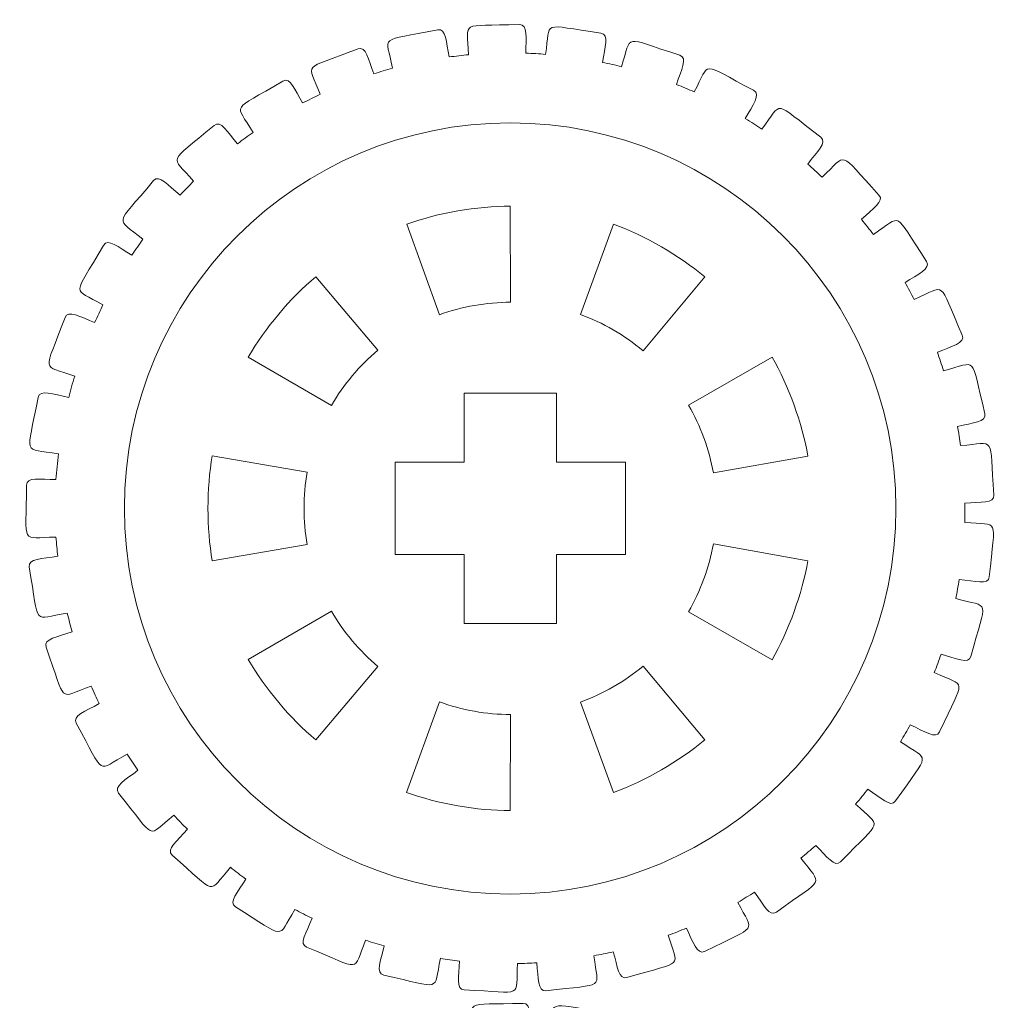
# Model space of a CAD drawing. Header units: millimetres. Extents: x -1094 to 1155, y -1556 to 1707.
# Tile 77 of 149: x -295 to -263, y 749 to 781. Entities that reach past the tile are written whole.
import ezdxf

# ---------------------------------------------------------------- set-up
doc = ezdxf.new("R2010")
doc.units = ezdxf.units.MM
doc.header["$MEASUREMENT"] = 0
doc.layers.add('Layer 1', color=7, linetype='Continuous')

msp = doc.modelspace()

# ---------------------------------------------------------------- linework, layer by layer
at = {"layer": 'Layer 1', "color": 250, "lineweight": 9}
for points, knots in [([(-294.6608, 765.8738), (-294.6608, 766.1538), (-294.2108, 766.0638), (-293.7008, 766.0638), (-293.7008, 766.0638), (-293.6808, 766.3438), (-293.6508, 766.6138), (-293.6208, 766.8938), (-293.6208, 766.8938), (-294.8108, 767.1138), (-294.6508, 766.7638), (-294.2808, 768.7338), (-294.2808, 768.7338), (-294.2308, 769.0138), (-293.7908, 768.8338), (-293.2808, 768.7338), (-293.2808, 768.7338), (-293.2308, 768.9638), (-293.1608, 769.1938), (-293.0908, 769.4238), (-293.0908, 769.4238), (-294.1908, 769.8338), (-294.1108, 769.4538), (-293.4008, 771.3338), (-293.4008, 771.3338), (-293.3108, 771.6038), (-292.9108, 771.3538), (-292.4408, 771.1738), (-292.4408, 771.1738), (-292.3508, 771.3638), (-292.2608, 771.5538), (-292.1708, 771.7438), (-292.1708, 771.7438), (-293.1808, 772.3338), (-293.1608, 771.9538), (-292.1508, 773.6838), (-292.1508, 773.6838), (-292.0108, 773.9338), (-291.6708, 773.6238), (-291.2308, 773.3638), (-291.2308, 773.3638), (-291.1108, 773.5438), (-290.9908, 773.7138), (-290.8708, 773.8838), (-290.8708, 773.8838), (-291.7608, 774.6338), (-291.8108, 774.2538), (-290.5208, 775.7938), (-290.5208, 775.7938), (-290.3408, 776.0038), (-290.0508, 775.6438), (-289.6608, 775.3238), (-289.6608, 775.3238), (-289.5208, 775.4738), (-289.3708, 775.6238), (-289.2208, 775.7738), (-289.2208, 775.7738), (-289.9808, 776.6638), (-290.0808, 776.2938), (-288.5508, 777.5938), (-288.5508, 777.5938), (-288.3408, 777.7738), (-288.1208, 777.3738), (-287.7908, 776.9938), (-287.7908, 776.9938), (-287.6308, 777.1138), (-287.4508, 777.2438), (-287.2808, 777.3638), (-287.2808, 777.3638), (-287.8708, 778.3538), (-288.0408, 778.0138), (-286.3108, 779.0338), (-286.3108, 779.0338), (-286.0708, 779.1738), (-285.9308, 778.7538), (-285.6708, 778.3238), (-285.6708, 778.3238), (-285.4808, 778.4138), (-285.2908, 778.5138), (-285.1008, 778.6038), (-285.1008, 778.6038), (-285.5108, 779.6738), (-285.7308, 779.3638), (-283.8608, 780.0838), (-283.8608, 780.0838), (-283.6008, 780.1838), (-283.5308, 779.7338), (-283.3508, 779.2738), (-283.3508, 779.2738), (-283.1508, 779.3338), (-282.9508, 779.3938), (-282.7408, 779.4538), (-282.7408, 779.4538), (-282.9708, 780.5738), (-283.2308, 780.3038), (-281.2708, 780.7038), (-281.2708, 780.7038), (-281.0008, 780.7538), (-281.0008, 780.3038), (-280.9008, 779.8238), (-280.9008, 779.8238), (-280.6908, 779.8438), (-280.4808, 779.8738), (-280.2708, 779.8938), (-280.2708, 779.8938), (-280.3008, 781.0338), (-280.6108, 780.8138), (-278.6108, 780.8738), (-278.6108, 780.8738), (-278.3308, 780.8838), (-278.4108, 780.4338), (-278.4008, 779.9438), (-278.4008, 779.9438), (-278.1808, 779.9338), (-277.9708, 779.9238), (-277.7608, 779.9038), (-277.7608, 779.9038), (-277.6008, 781.0338), (-277.9408, 780.8738), (-275.9608, 780.5938), (-275.9608, 780.5938), (-275.6808, 780.5538), (-275.8408, 780.1338), (-275.9108, 779.6438), (-275.9108, 779.6438), (-275.7008, 779.6038), (-275.4908, 779.5538), (-275.2908, 779.5038), (-275.2908, 779.5038), (-274.9408, 780.5938), (-275.3008, 780.4838), (-273.3908, 779.8738), (-273.3908, 779.8738), (-273.1308, 779.7938), (-273.3508, 779.3938), (-273.5008, 778.9238), (-273.5008, 778.9238), (-273.3008, 778.8438), (-273.1108, 778.7638), (-272.9208, 778.6838), (-272.9208, 778.6838), (-272.3908, 779.6938), (-272.7608, 779.6538), (-270.9908, 778.7338), (-270.9908, 778.7338), (-270.7408, 778.6038), (-271.0208, 778.2538), (-271.2608, 777.8138), (-271.2608, 777.8138), (-271.0708, 777.7038), (-270.9008, 777.5838), (-270.7208, 777.4738), (-270.7208, 777.4738), (-270.0208, 778.3938), (-270.4008, 778.4138), (-268.8008, 777.2038), (-268.8008, 777.2038), (-268.5808, 777.0338), (-268.9308, 776.7338), (-269.2308, 776.3338), (-269.2308, 776.3338), (-269.0708, 776.1938), (-268.9208, 776.0538), (-268.7608, 775.9038), (-268.7608, 775.9038), (-267.9108, 776.7038), (-268.2808, 776.7938), (-266.9108, 775.3238), (-266.9108, 775.3238), (-266.7208, 775.1238), (-267.1108, 774.8838), (-267.4808, 774.5338), (-267.4808, 774.5338), (-267.3508, 774.3738), (-267.2208, 774.2038), (-267.0908, 774.0438), (-267.0908, 774.0438), (-266.1208, 774.6838), (-266.4708, 774.8338), (-265.3608, 773.1638), (-265.3608, 773.1638), (-265.2108, 772.9238), (-265.6408, 772.7538), (-266.0608, 772.4738), (-266.0608, 772.4738), (-265.9608, 772.2938), (-265.8608, 772.1038), (-265.7608, 771.9238), (-265.7608, 771.9238), (-264.6908, 772.3938), (-265.0108, 772.5938), (-264.2008, 770.7638), (-264.2008, 770.7638), (-264.0908, 770.5038), (-264.5408, 770.4038), (-265.0108, 770.2038), (-265.0108, 770.2038), (-264.9408, 770.0038), (-264.8708, 769.8038), (-264.8108, 769.6038), (-264.8108, 769.6038), (-263.6608, 769.8938), (-263.9508, 770.1538), (-263.4608, 768.2038), (-263.4608, 768.2038), (-263.4008, 767.9338), (-263.8608, 767.9138), (-264.3508, 767.7838), (-264.3508, 767.7838), (-264.3208, 767.5838), (-264.2808, 767.3738), (-264.2608, 767.1638), (-264.2608, 767.1638), (-263.0808, 767.2538), (-263.3208, 767.5538), (-263.1708, 765.5538), (-263.1708, 765.5538), (-263.1408, 765.2738), (-263.6108, 765.3338), (-264.1208, 765.2938), (-264.1208, 765.2938), (-264.1208, 765.2938), (-264.1208, 764.6638), (-264.1208, 764.6638), (-264.1208, 764.6638), (-262.9508, 764.5538), (-263.1308, 764.8938), (-263.3208, 762.8938), (-263.3208, 762.8938), (-263.3408, 762.6138), (-263.7908, 762.7538), (-264.3008, 762.8038), (-264.3008, 762.8038), (-264.3308, 762.5938), (-264.3708, 762.3838), (-264.4108, 762.1838), (-264.4108, 762.1838), (-263.2708, 761.8738), (-263.3908, 762.2438), (-263.9208, 760.3038), (-263.9208, 760.3038), (-263.9908, 760.0338), (-264.4008, 760.2338), (-264.8908, 760.3738), (-264.8908, 760.3738), (-264.9608, 760.1738), (-265.0308, 759.9738), (-265.1108, 759.7738), (-265.1108, 759.7738), (-264.0408, 759.2838), (-264.1008, 759.6638), (-264.9408, 757.8438), (-264.9408, 757.8438), (-265.0608, 757.5938), (-265.4308, 757.8638), (-265.8908, 758.0738), (-265.8908, 758.0738), (-265.9908, 757.8938), (-266.1008, 757.7038), (-266.2108, 757.5238), (-266.2108, 757.5238), (-265.2408, 756.8638), (-265.2308, 757.2438), (-266.3708, 755.5938), (-266.3708, 755.5938), (-266.5308, 755.3638), (-266.8508, 755.6938), (-267.2708, 755.9838), (-267.2708, 755.9838), (-267.4008, 755.8138), (-267.5308, 755.6538), (-267.6708, 755.4938), (-267.6708, 755.4938), (-266.8308, 754.6838), (-266.7608, 755.0538), (-268.1608, 753.6138), (-268.1608, 753.6138), (-268.3508, 753.4138), (-268.6108, 753.7938), (-268.9708, 754.1438), (-268.9708, 754.1438), (-269.1308, 754.0038), (-269.2908, 753.8638), (-269.4508, 753.7338), (-269.4508, 753.7338), (-268.7608, 752.7938), (-268.6308, 753.1538), (-270.2508, 751.9738), (-270.2508, 751.9738), (-270.4808, 751.8038), (-270.6708, 752.2238), (-270.9608, 752.6238), (-270.9608, 752.6238), (-271.1408, 752.5138), (-271.3208, 752.4038), (-271.5008, 752.2938), (-271.5008, 752.2938), (-270.9908, 751.2638), (-270.8008, 751.5938), (-272.5908, 750.6938), (-272.5908, 750.6938), (-272.8408, 750.5738), (-272.9608, 751.0138), (-273.1808, 751.4538), (-273.1808, 751.4538), (-273.3708, 751.3738), (-273.5708, 751.2938), (-273.7708, 751.2238), (-273.7708, 751.2238), (-273.4408, 750.1238), (-273.2008, 750.4138), (-275.1208, 749.8438), (-275.1208, 749.8438), (-275.3808, 749.7638), (-275.4208, 750.2038), (-275.5608, 750.6838), (-275.5608, 750.6838), (-275.7708, 750.6338), (-275.9808, 750.5938), (-276.1908, 750.5538), (-276.1908, 750.5538), (-276.0508, 749.4138), (-275.7608, 749.6638), (-277.7508, 749.4138), (-277.7508, 749.4138), (-278.0208, 749.3838), (-277.9908, 749.8338), (-278.0508, 750.3238), (-278.0508, 750.3238), (-278.2608, 750.3138), (-278.4708, 750.3038), (-278.6808, 750.3038), (-278.6808, 750.3038), (-278.7408, 749.1538), (-278.4108, 749.3538), (-280.4108, 749.4438), (-280.4108, 749.4438), (-280.6908, 749.4538), (-280.5808, 749.8938), (-280.5608, 750.3838), (-280.5608, 750.3838), (-280.7708, 750.4138), (-280.9808, 750.4338), (-281.1808, 750.4738), (-281.1808, 750.4738), (-281.4308, 749.3538), (-281.0808, 749.4938), (-283.0308, 749.9238), (-283.0308, 749.9238), (-283.3108, 749.9838), (-283.1208, 750.3938), (-283.0208, 750.8738), (-283.0208, 750.8738), (-283.2208, 750.9338), (-283.4208, 750.9938), (-283.6208, 751.0638), (-283.6208, 751.0638), (-284.0508, 750.0038), (-283.6808, 750.0738), (-285.5408, 750.8338), (-285.5408, 750.8338), (-285.8008, 750.9338), (-285.5508, 751.3138), (-285.3608, 751.7738), (-285.3608, 751.7738), (-285.5508, 751.8638), (-285.7408, 751.9638), (-285.9208, 752.0638), (-285.9208, 752.0638), (-286.5308, 751.0838), (-286.1508, 751.0938), (-287.8608, 752.1438), (-287.8608, 752.1438), (-288.0908, 752.2938), (-287.7808, 752.6238), (-287.5208, 753.0538), (-287.5208, 753.0538), (-287.6908, 753.1738), (-287.8608, 753.3038), (-288.0208, 753.4338), (-288.0208, 753.4338), (-288.7908, 752.5638), (-288.4108, 752.5138), (-289.9208, 753.8338), (-289.9208, 753.8338), (-290.1208, 754.0238), (-289.7608, 754.2938), (-289.4208, 754.6738), (-289.4208, 754.6738), (-289.5708, 754.8238), (-289.7208, 754.9738), (-289.8608, 755.1338), (-289.8608, 755.1338), (-290.7708, 754.4038), (-290.4008, 754.2838), (-291.6608, 755.8538), (-291.6608, 755.8538), (-291.8408, 756.0638), (-291.4308, 756.2838), (-291.0308, 756.5938), (-291.0308, 756.5938), (-291.1508, 756.7638), (-291.2708, 756.9438), (-291.3808, 757.1238), (-291.3808, 757.1238), (-292.4108, 756.5538), (-292.0708, 756.3738), (-293.0408, 758.1238), (-293.0408, 758.1238), (-293.1808, 758.3738), (-292.7408, 758.5138), (-292.2908, 758.7638), (-292.2908, 758.7638), (-292.3808, 758.9438), (-292.4708, 759.1438), (-292.5508, 759.3338), (-292.5508, 759.3338), (-293.6608, 758.9438), (-293.3508, 758.7138), (-294.0208, 760.6038), (-294.0208, 760.6038), (-294.1108, 760.8738), (-293.6508, 760.9338), (-293.1708, 761.1038), (-293.1708, 761.1038), (-293.2308, 761.3038), (-293.2808, 761.5038), (-293.3308, 761.7138), (-293.3308, 761.7138), (-294.4908, 761.5138), (-294.2308, 761.2338), (-294.5708, 763.2138), (-294.5708, 763.2138), (-294.6108, 763.4938), (-294.1508, 763.4738), (-293.6408, 763.5638), (-293.6408, 763.5638), (-293.6608, 763.7638), (-293.6808, 763.9738), (-293.7008, 764.1838), (-293.7008, 764.1838), (-294.8808, 764.1838), (-294.6608, 763.8638), (-294.6608, 765.8738)], [0, 0, 0, 0, 0.0089286, 0.0089286, 0.0089286, 0.0089286, 0.0178571, 0.0178571, 0.0178571, 0.0178571, 0.0267857, 0.0267857, 0.0267857, 0.0267857, 0.0357143, 0.0357143, 0.0357143, 0.0357143, 0.0446429, 0.0446429, 0.0446429, 0.0446429, 0.0535714, 0.0535714, 0.0535714, 0.0535714, 0.0625, 0.0625, 0.0625, 0.0625, 0.0714286, 0.0714286, 0.0714286, 0.0714286, 0.0803571, 0.0803571, 0.0803571, 0.0803571, 0.0892857, 0.0892857, 0.0892857, 0.0892857, 0.0982143, 0.0982143, 0.0982143, 0.0982143, 0.1071429, 0.1071429, 0.1071429, 0.1071429, 0.1160714, 0.1160714, 0.1160714, 0.1160714, 0.125, 0.125, 0.125, 0.125, 0.1339286, 0.1339286, 0.1339286, 0.1339286, 0.1428571, 0.1428571, 0.1428571, 0.1428571, 0.1517857, 0.1517857, 0.1517857, 0.1517857, 0.1607143, 0.1607143, 0.1607143, 0.1607143, 0.1696429, 0.1696429, 0.1696429, 0.1696429, 0.1785714, 0.1785714, 0.1785714, 0.1785714, 0.1875, 0.1875, 0.1875, 0.1875, 0.1964286, 0.1964286, 0.1964286, 0.1964286, 0.2053571, 0.2053571, 0.2053571, 0.2053571, 0.2142857, 0.2142857, 0.2142857, 0.2142857, 0.2232143, 0.2232143, 0.2232143, 0.2232143, 0.2321429, 0.2321429, 0.2321429, 0.2321429, 0.2410714, 0.2410714, 0.2410714, 0.2410714, 0.25, 0.25, 0.25, 0.25, 0.2589286, 0.2589286, 0.2589286, 0.2589286, 0.2678571, 0.2678571, 0.2678571, 0.2678571, 0.2767857, 0.2767857, 0.2767857, 0.2767857, 0.2857143, 0.2857143, 0.2857143, 0.2857143, 0.2946429, 0.2946429, 0.2946429, 0.2946429, 0.3035714, 0.3035714, 0.3035714, 0.3035714, 0.3125, 0.3125, 0.3125, 0.3125, 0.3214286, 0.3214286, 0.3214286, 0.3214286, 0.3303571, 0.3303571, 0.3303571, 0.3303571, 0.3392857, 0.3392857, 0.3392857, 0.3392857, 0.3482143, 0.3482143, 0.3482143, 0.3482143, 0.3571429, 0.3571429, 0.3571429, 0.3571429, 0.3660714, 0.3660714, 0.3660714, 0.3660714, 0.375, 0.375, 0.375, 0.375, 0.3839286, 0.3839286, 0.3839286, 0.3839286, 0.3928571, 0.3928571, 0.3928571, 0.3928571, 0.4017857, 0.4017857, 0.4017857, 0.4017857, 0.4107143, 0.4107143, 0.4107143, 0.4107143, 0.4196429, 0.4196429, 0.4196429, 0.4196429, 0.4285714, 0.4285714, 0.4285714, 0.4285714, 0.4375, 0.4375, 0.4375, 0.4375, 0.4464286, 0.4464286, 0.4464286, 0.4464286, 0.4553571, 0.4553571, 0.4553571, 0.4553571, 0.4642857, 0.4642857, 0.4642857, 0.4642857, 0.4732143, 0.4732143, 0.4732143, 0.4732143, 0.4821429, 0.4821429, 0.4821429, 0.4821429, 0.4910714, 0.4910714, 0.4910714, 0.4910714, 0.5, 0.5, 0.5, 0.5, 0.5089286, 0.5089286, 0.5089286, 0.5089286, 0.5178571, 0.5178571, 0.5178571, 0.5178571, 0.5267857, 0.5267857, 0.5267857, 0.5267857, 0.5357143, 0.5357143, 0.5357143, 0.5357143, 0.5446429, 0.5446429, 0.5446429, 0.5446429, 0.5535714, 0.5535714, 0.5535714, 0.5535714, 0.5625, 0.5625, 0.5625, 0.5625, 0.5714286, 0.5714286, 0.5714286, 0.5714286, 0.5803571, 0.5803571, 0.5803571, 0.5803571, 0.5892857, 0.5892857, 0.5892857, 0.5892857, 0.5982143, 0.5982143, 0.5982143, 0.5982143, 0.6071429, 0.6071429, 0.6071429, 0.6071429, 0.6160714, 0.6160714, 0.6160714, 0.6160714, 0.625, 0.625, 0.625, 0.625, 0.6339286, 0.6339286, 0.6339286, 0.6339286, 0.6428571, 0.6428571, 0.6428571, 0.6428571, 0.6517857, 0.6517857, 0.6517857, 0.6517857, 0.6607143, 0.6607143, 0.6607143, 0.6607143, 0.6696429, 0.6696429, 0.6696429, 0.6696429, 0.6785714, 0.6785714, 0.6785714, 0.6785714, 0.6875, 0.6875, 0.6875, 0.6875, 0.6964286, 0.6964286, 0.6964286, 0.6964286, 0.7053571, 0.7053571, 0.7053571, 0.7053571, 0.7142857, 0.7142857, 0.7142857, 0.7142857, 0.7232143, 0.7232143, 0.7232143, 0.7232143, 0.7321429, 0.7321429, 0.7321429, 0.7321429, 0.7410714, 0.7410714, 0.7410714, 0.7410714, 0.75, 0.75, 0.75, 0.75, 0.7589286, 0.7589286, 0.7589286, 0.7589286, 0.7678571, 0.7678571, 0.7678571, 0.7678571, 0.7767857, 0.7767857, 0.7767857, 0.7767857, 0.7857143, 0.7857143, 0.7857143, 0.7857143, 0.7946429, 0.7946429, 0.7946429, 0.7946429, 0.8035714, 0.8035714, 0.8035714, 0.8035714, 0.8125, 0.8125, 0.8125, 0.8125, 0.8214286, 0.8214286, 0.8214286, 0.8214286, 0.8303571, 0.8303571, 0.8303571, 0.8303571, 0.8392857, 0.8392857, 0.8392857, 0.8392857, 0.8482143, 0.8482143, 0.8482143, 0.8482143, 0.8571429, 0.8571429, 0.8571429, 0.8571429, 0.8660714, 0.8660714, 0.8660714, 0.8660714, 0.875, 0.875, 0.875, 0.875, 0.8839286, 0.8839286, 0.8839286, 0.8839286, 0.8928571, 0.8928571, 0.8928571, 0.8928571, 0.9017857, 0.9017857, 0.9017857, 0.9017857, 0.9107143, 0.9107143, 0.9107143, 0.9107143, 0.9196429, 0.9196429, 0.9196429, 0.9196429, 0.9285714, 0.9285714, 0.9285714, 0.9285714, 0.9375, 0.9375, 0.9375, 0.9375, 0.9464286, 0.9464286, 0.9464286, 0.9464286, 0.9553571, 0.9553571, 0.9553571, 0.9553571, 0.9642857, 0.9642857, 0.9642857, 0.9642857, 0.9732143, 0.9732143, 0.9732143, 0.9732143, 0.9821429, 0.9821429, 0.9821429, 0.9821429, 1, 1, 1, 1]), ([(-278.9008, 771.8338), (-279.6808, 771.8338), (-280.4908, 771.6938), (-281.2208, 771.4238), (-281.2208, 771.4238), (-281.2208, 771.4238), (-282.2808, 774.3738), (-282.2808, 774.3738), (-282.2808, 774.3738), (-281.2708, 774.7438), (-279.9908, 774.9638), (-278.9108, 774.9638), (-278.9108, 774.9638), (-278.9108, 774.9638), (-278.9008, 771.8338), (-278.9008, 771.8338)], [0, 0, 0, 0, 0.2, 0.2, 0.2, 0.2, 0.4, 0.4, 0.4, 0.4, 0.6, 0.6, 0.6, 0.6, 1, 1, 1, 1]), ([(-274.5908, 770.2538), (-275.1908, 770.7638), (-275.9008, 771.1738), (-276.6308, 771.4338), (-276.6308, 771.4338), (-276.6308, 771.4338), (-275.5508, 774.3738), (-275.5508, 774.3738), (-275.5508, 774.3738), (-274.5308, 774.0038), (-273.4108, 773.3538), (-272.5808, 772.6638), (-272.5808, 772.6638), (-272.5808, 772.6638), (-274.5908, 770.2538), (-274.5908, 770.2538)], [0, 0, 0, 0, 0.2, 0.2, 0.2, 0.2, 0.4, 0.4, 0.4, 0.4, 0.6, 0.6, 0.6, 0.6, 1, 1, 1, 1]), ([(-284.7308, 768.4738), (-284.7308, 768.4738), (-287.4408, 770.0438), (-287.4408, 770.0438), (-287.4408, 770.0438), (-286.9008, 770.9838), (-286.0708, 771.9738), (-285.2408, 772.6638), (-285.2408, 772.6638), (-285.2408, 772.6638), (-283.2208, 770.2738), (-283.2208, 770.2738), (-283.2208, 770.2738), (-283.8208, 769.7738), (-284.3408, 769.1438), (-284.7308, 768.4738)], [0, 0, 0, 0, 0.2, 0.2, 0.2, 0.2, 0.4, 0.4, 0.4, 0.4, 0.6, 0.6, 0.6, 0.6, 1, 1, 1, 1]), ([(-272.3008, 766.2738), (-272.4408, 767.0438), (-272.7208, 767.8138), (-273.1108, 768.4838), (-273.1108, 768.4838), (-273.1108, 768.4838), (-270.3908, 770.0438), (-270.3908, 770.0438), (-270.3908, 770.0438), (-269.8508, 769.1138), (-269.4108, 767.8938), (-269.2208, 766.8238), (-269.2208, 766.8238), (-269.2208, 766.8238), (-272.3008, 766.2738), (-272.3008, 766.2738)], [0, 0, 0, 0, 0.2, 0.2, 0.2, 0.2, 0.4, 0.4, 0.4, 0.4, 0.6, 0.6, 0.6, 0.6, 1, 1, 1, 1]), ([(-275.1608, 766.6238), (-275.1608, 766.6238), (-275.1608, 763.6238), (-275.1608, 763.6238), (-275.1608, 763.6238), (-275.1608, 763.6238), (-277.4108, 763.6238), (-277.4108, 763.6238), (-277.4108, 763.6238), (-277.4108, 763.6238), (-277.4108, 761.3738), (-277.4108, 761.3738), (-277.4108, 761.3738), (-277.4108, 761.3738), (-280.4108, 761.3738), (-280.4108, 761.3738), (-280.4108, 761.3738), (-280.4108, 761.3738), (-280.4108, 763.6238), (-280.4108, 763.6238), (-280.4108, 763.6238), (-280.4108, 763.6238), (-282.6608, 763.6238), (-282.6608, 763.6238), (-282.6608, 763.6238), (-282.6608, 763.6238), (-282.6608, 766.6238), (-282.6608, 766.6238), (-282.6608, 766.6238), (-282.6608, 766.6238), (-280.4108, 766.6238), (-280.4108, 766.6238), (-280.4108, 766.6238), (-280.4108, 766.6238), (-280.4108, 768.8738), (-280.4108, 768.8738), (-280.4108, 768.8738), (-280.4108, 768.8738), (-277.4108, 768.8738), (-277.4108, 768.8738), (-277.4108, 768.8738), (-277.4108, 768.8738), (-277.4108, 766.6238), (-277.4108, 766.6238), (-277.4108, 766.6238), (-277.4108, 766.6238), (-275.1608, 766.6238), (-275.1608, 766.6238)], [0, 0, 0, 0, 0.0769231, 0.0769231, 0.0769231, 0.0769231, 0.1538462, 0.1538462, 0.1538462, 0.1538462, 0.2307692, 0.2307692, 0.2307692, 0.2307692, 0.3076923, 0.3076923, 0.3076923, 0.3076923, 0.3846154, 0.3846154, 0.3846154, 0.3846154, 0.4615385, 0.4615385, 0.4615385, 0.4615385, 0.5384615, 0.5384615, 0.5384615, 0.5384615, 0.6153846, 0.6153846, 0.6153846, 0.6153846, 0.6923077, 0.6923077, 0.6923077, 0.6923077, 0.7692308, 0.7692308, 0.7692308, 0.7692308, 0.8461538, 0.8461538, 0.8461538, 0.8461538, 1, 1, 1, 1]), ([(-285.5208, 766.3038), (-285.6608, 765.5338), (-285.6608, 764.7138), (-285.5208, 763.9438), (-285.5208, 763.9438), (-285.5208, 763.9438), (-288.6108, 763.4138), (-288.6108, 763.4138), (-288.6108, 763.4138), (-288.8008, 764.4738), (-288.8008, 765.7738), (-288.6108, 766.8338), (-288.6108, 766.8338), (-288.6108, 766.8338), (-285.5208, 766.3038), (-285.5208, 766.3038)], [0, 0, 0, 0, 0.2, 0.2, 0.2, 0.2, 0.4, 0.4, 0.4, 0.4, 0.6, 0.6, 0.6, 0.6, 1, 1, 1, 1]), ([(-273.1108, 761.7538), (-272.7208, 762.4338), (-272.4408, 763.2038), (-272.3008, 763.9638), (-272.3008, 763.9638), (-272.3008, 763.9638), (-269.2208, 763.4138), (-269.2208, 763.4138), (-269.2208, 763.4138), (-269.4108, 762.3538), (-269.8508, 761.1338), (-270.3908, 760.1938), (-270.3908, 760.1938), (-270.3908, 760.1938), (-273.1108, 761.7538), (-273.1108, 761.7538)], [0, 0, 0, 0, 0.2, 0.2, 0.2, 0.2, 0.4, 0.4, 0.4, 0.4, 0.6, 0.6, 0.6, 0.6, 1, 1, 1, 1]), ([(-284.7308, 761.7738), (-284.3408, 761.1038), (-283.8208, 760.4738), (-283.2208, 759.9738), (-283.2208, 759.9738), (-283.2208, 759.9738), (-285.2408, 757.5838), (-285.2408, 757.5838), (-285.2408, 757.5838), (-286.0708, 758.2738), (-286.9008, 759.2638), (-287.4408, 760.2038), (-287.4408, 760.2038), (-287.4408, 760.2038), (-284.7308, 761.7738), (-284.7308, 761.7738)], [0, 0, 0, 0, 0.2, 0.2, 0.2, 0.2, 0.4, 0.4, 0.4, 0.4, 0.6, 0.6, 0.6, 0.6, 1, 1, 1, 1]), ([(-276.6308, 758.8138), (-275.9008, 759.0738), (-275.1908, 759.4838), (-274.5908, 759.9838), (-274.5908, 759.9838), (-274.5908, 759.9838), (-272.5808, 757.5838), (-272.5808, 757.5838), (-272.5808, 757.5838), (-273.4108, 756.8838), (-274.5308, 756.2438), (-275.5508, 755.8738), (-275.5508, 755.8738), (-275.5508, 755.8738), (-276.6308, 758.8138), (-276.6308, 758.8138)], [0, 0, 0, 0, 0.2, 0.2, 0.2, 0.2, 0.4, 0.4, 0.4, 0.4, 0.6, 0.6, 0.6, 0.6, 1, 1, 1, 1]), ([(-281.2208, 758.8238), (-280.4908, 758.5538), (-279.6808, 758.4038), (-278.9008, 758.4138), (-278.9008, 758.4138), (-278.9008, 758.4138), (-278.9108, 755.2838), (-278.9108, 755.2838), (-278.9108, 755.2838), (-279.9908, 755.2738), (-281.2708, 755.5038), (-282.2908, 755.8738), (-282.2908, 755.8738), (-282.2908, 755.8738), (-281.2208, 758.8238), (-281.2208, 758.8238)], [0, 0, 0, 0, 0.2, 0.2, 0.2, 0.2, 0.4, 0.4, 0.4, 0.4, 0.6, 0.6, 0.6, 0.6, 1, 1, 1, 1]), ([(-294.5508, 734.0038), (-294.5508, 734.2838), (-294.0908, 734.1938), (-293.5808, 734.1938), (-293.5808, 734.1938), (-293.5608, 734.4638), (-293.5408, 734.7438), (-293.5008, 735.0238), (-293.5008, 735.0238), (-294.6908, 735.2438), (-294.5408, 734.8838), (-294.1608, 736.8638), (-294.1608, 736.8638), (-294.1108, 737.1338), (-293.6708, 736.9638), (-293.1608, 736.8638), (-293.1608, 736.8638), (-293.1108, 737.0938), (-293.0408, 737.3238), (-292.9808, 737.5438), (-292.9808, 737.5438), (-294.0808, 737.9538), (-293.9908, 737.5838), (-293.2908, 739.4638), (-293.2908, 739.4638), (-293.1908, 739.7238), (-292.8008, 739.4838), (-292.3208, 739.3038), (-292.3208, 739.3038), (-292.2308, 739.4938), (-292.1408, 739.6838), (-292.0508, 739.8738), (-292.0508, 739.8738), (-293.0608, 740.4638), (-293.0408, 740.0838), (-292.0308, 741.8138), (-292.0308, 741.8138), (-291.8908, 742.0538), (-291.5508, 741.7538), (-291.1108, 741.4938), (-291.1108, 741.4938), (-290.9908, 741.6638), (-290.8708, 741.8438), (-290.7508, 742.0138), (-290.7508, 742.0138), (-291.6408, 742.7638), (-291.6908, 742.3838), (-290.4008, 743.9238), (-290.4008, 743.9238), (-290.2208, 744.1338), (-289.9308, 743.7738), (-289.5508, 743.4538), (-289.5508, 743.4538), (-289.4008, 743.6038), (-289.2508, 743.7538), (-289.1008, 743.9038), (-289.1008, 743.9038), (-289.8608, 744.7838), (-289.9608, 744.4238), (-288.4308, 745.7238), (-288.4308, 745.7238), (-288.2208, 745.9038), (-288.0008, 745.5038), (-287.6808, 745.1138), (-287.6808, 745.1138), (-287.5108, 745.2438), (-287.3408, 745.3638), (-287.1608, 745.4838), (-287.1608, 745.4838), (-287.7508, 746.4838), (-287.9208, 746.1438), (-286.1908, 747.1638), (-286.1908, 747.1638), (-285.9508, 747.3038), (-285.8108, 746.8738), (-285.5508, 746.4438), (-285.5508, 746.4438), (-285.3608, 746.5438), (-285.1708, 746.6338), (-284.9808, 746.7238), (-284.9808, 746.7238), (-285.3908, 747.7938), (-285.6108, 747.4938), (-283.7408, 748.2038), (-283.7408, 748.2038), (-283.4808, 748.3038), (-283.4108, 747.8638), (-283.2308, 747.4038), (-283.2308, 747.4038), (-283.0308, 747.4638), (-282.8308, 747.5238), (-282.6208, 747.5738), (-282.6208, 747.5738), (-282.8508, 748.7038), (-283.1108, 748.4338), (-281.1508, 748.8238), (-281.1508, 748.8238), (-280.8808, 748.8838), (-280.8808, 748.4338), (-280.7808, 747.9438), (-280.7808, 747.9438), (-280.5708, 747.9738), (-280.3608, 747.9938), (-280.1508, 748.0138), (-280.1508, 748.0138), (-280.1808, 749.1638), (-280.4908, 748.9438), (-278.4908, 749.0038), (-278.4908, 749.0038), (-278.2108, 749.0038), (-278.2908, 748.5638), (-278.2808, 748.0738), (-278.2808, 748.0738), (-278.0708, 748.0638), (-277.8508, 748.0538), (-277.6408, 748.0338), (-277.6408, 748.0338), (-277.4808, 749.1638), (-277.8208, 749.0038), (-275.8408, 748.7238), (-275.8408, 748.7238), (-275.5708, 748.6838), (-275.7208, 748.2638), (-275.7908, 747.7738), (-275.7908, 747.7738), (-275.5808, 747.7238), (-275.3708, 747.6838), (-275.1708, 747.6238), (-275.1708, 747.6238), (-274.8208, 748.7138), (-275.1808, 748.6138), (-273.2708, 748.0038), (-273.2708, 748.0038), (-273.0108, 747.9138), (-273.2308, 747.5238), (-273.3808, 747.0538), (-273.3808, 747.0538), (-273.1908, 746.9738), (-272.9908, 746.8938), (-272.8008, 746.8038), (-272.8008, 746.8038), (-272.2708, 747.8238), (-272.6408, 747.7838), (-270.8708, 746.8638), (-270.8708, 746.8638), (-270.6208, 746.7338), (-270.9108, 746.3838), (-271.1408, 745.9338), (-271.1408, 745.9338), (-270.9608, 745.8238), (-270.7808, 745.7138), (-270.6008, 745.5938), (-270.6008, 745.5938), (-269.9008, 746.5138), (-270.2808, 746.5438), (-268.6908, 745.3338), (-268.6908, 745.3338), (-268.4608, 745.1638), (-268.8108, 744.8638), (-269.1108, 744.4638), (-269.1108, 744.4638), (-268.9508, 744.3238), (-268.8008, 744.1838), (-268.6408, 744.0338), (-268.6408, 744.0338), (-267.7908, 744.8338), (-268.1608, 744.9138), (-266.7908, 743.4538), (-266.7908, 743.4538), (-266.6008, 743.2538), (-267.0008, 743.0038), (-267.3608, 742.6638), (-267.3608, 742.6638), (-267.2308, 742.5038), (-267.1008, 742.3338), (-266.9708, 742.1638), (-266.9708, 742.1638), (-266.0008, 742.8138), (-266.3508, 742.9638), (-265.2508, 741.2838), (-265.2508, 741.2838), (-265.0908, 741.0538), (-265.5208, 740.8838), (-265.9408, 740.6038), (-265.9408, 740.6038), (-265.8408, 740.4138), (-265.7408, 740.2338), (-265.6408, 740.0438), (-265.6408, 740.0438), (-264.5708, 740.5138), (-264.8908, 740.7238), (-264.0808, 738.8838), (-264.0808, 738.8838), (-263.9708, 738.6338), (-264.4208, 738.5338), (-264.8908, 738.3338), (-264.8908, 738.3338), (-264.8208, 738.1338), (-264.7508, 737.9338), (-264.6908, 737.7338), (-264.6908, 737.7338), (-263.5508, 738.0138), (-263.8308, 738.2738), (-263.3408, 736.3338), (-263.3408, 736.3338), (-263.2808, 736.0538), (-263.7408, 736.0338), (-264.2408, 735.9138), (-264.2408, 735.9138), (-264.2008, 735.7038), (-264.1708, 735.5038), (-264.1408, 735.2938), (-264.1408, 735.2938), (-262.9608, 735.3838), (-263.2008, 735.6838), (-263.0508, 733.6838), (-263.0508, 733.6838), (-263.0308, 733.4038), (-263.4908, 733.4638), (-264.0008, 733.4238), (-264.0008, 733.4238), (-264.0008, 733.4238), (-264.0008, 732.7938), (-264.0008, 732.7938), (-264.0008, 732.7938), (-262.8308, 732.6838), (-263.0108, 733.0238), (-263.2008, 731.0238), (-263.2008, 731.0238), (-263.2308, 730.7438), (-263.6708, 730.8838), (-264.1808, 730.9238), (-264.1808, 730.9238), (-264.2108, 730.7238), (-264.2508, 730.5138), (-264.2908, 730.3038), (-264.2908, 730.3038), (-263.1508, 730.0038), (-263.2808, 730.3638), (-263.8008, 728.4238), (-263.8008, 728.4238), (-263.8708, 728.1538), (-264.2808, 728.3638), (-264.7708, 728.4938), (-264.7708, 728.4938), (-264.8408, 728.2938), (-264.9108, 728.1038), (-264.9908, 727.9038), (-264.9908, 727.9038), (-263.9208, 727.4138), (-263.9808, 727.7938), (-264.8308, 725.9738), (-264.8308, 725.9738), (-264.9408, 725.7138), (-265.3108, 725.9938), (-265.7808, 726.2038), (-265.7808, 726.2038), (-265.8808, 726.0138), (-265.9808, 725.8338), (-266.0908, 725.6538), (-266.0908, 725.6538), (-265.1208, 724.9938), (-265.1208, 725.3738), (-266.2508, 723.7238), (-266.2508, 723.7238), (-266.4108, 723.4938), (-266.7308, 723.8238), (-267.1508, 724.1138), (-267.1508, 724.1138), (-267.2808, 723.9438), (-267.4108, 723.7838), (-267.5508, 723.6238), (-267.5508, 723.6238), (-266.7108, 722.8038), (-266.6408, 723.1838), (-268.0408, 721.7438), (-268.0408, 721.7438), (-268.2308, 721.5438), (-268.4908, 721.9238), (-268.8508, 722.2738), (-268.8508, 722.2738), (-269.0108, 722.1338), (-269.1708, 721.9938), (-269.3308, 721.8638), (-269.3308, 721.8638), (-268.6408, 720.9238), (-268.5108, 721.2738), (-270.1308, 720.0938), (-270.1308, 720.0938), (-270.3608, 719.9338), (-270.5508, 720.3438), (-270.8408, 720.7538), (-270.8408, 720.7538), (-271.0208, 720.6338), (-271.2008, 720.5238), (-271.3808, 720.4238), (-271.3808, 720.4238), (-270.8708, 719.3838), (-270.6808, 719.7138), (-272.4708, 718.8238), (-272.4708, 718.8238), (-272.7208, 718.7038), (-272.8408, 719.1338), (-273.0608, 719.5838), (-273.0608, 719.5838), (-273.2508, 719.5038), (-273.4508, 719.4238), (-273.6508, 719.3538), (-273.6508, 719.3538), (-273.3208, 718.2538), (-273.0808, 718.5438), (-275.0008, 717.9638), (-275.0008, 717.9638), (-275.2608, 717.8838), (-275.3008, 718.3338), (-275.4508, 718.8138), (-275.4508, 718.8138), (-275.6508, 718.7638), (-275.8608, 718.7138), (-276.0708, 718.6838), (-276.0708, 718.6838), (-275.9308, 717.5438), (-275.6408, 717.7838), (-277.6308, 717.5438), (-277.6308, 717.5438), (-277.9008, 717.5138), (-277.8708, 717.9638), (-277.9308, 718.4538), (-277.9308, 718.4538), (-278.1408, 718.4438), (-278.3508, 718.4338), (-278.5608, 718.4238), (-278.5608, 718.4238), (-278.6208, 717.2838), (-278.2908, 717.4738), (-280.2908, 717.5738), (-280.2908, 717.5738), (-280.5708, 717.5838), (-280.4608, 718.0238), (-280.4408, 718.5138), (-280.4408, 718.5138), (-280.6508, 718.5338), (-280.8608, 718.5638), (-281.0708, 718.5938), (-281.0708, 718.5938), (-281.3108, 717.4838), (-280.9608, 717.6138), (-282.9208, 718.0438), (-282.9208, 718.0438), (-283.1908, 718.1038), (-283.0008, 718.5138), (-282.9008, 719.0038), (-282.9008, 719.0038), (-283.1008, 719.0538), (-283.3008, 719.1238), (-283.5008, 719.1838), (-283.5008, 719.1838), (-283.9308, 718.1338), (-283.5708, 718.2038), (-285.4208, 718.9538), (-285.4208, 718.9538), (-285.6808, 719.0638), (-285.4308, 719.4338), (-285.2408, 719.8938), (-285.2408, 719.8938), (-285.4308, 719.9938), (-285.6208, 720.0838), (-285.8108, 720.1838), (-285.8108, 720.1838), (-286.4108, 719.2038), (-286.0308, 719.2238), (-287.7408, 720.2738), (-287.7408, 720.2738), (-287.9708, 720.4238), (-287.6608, 720.7538), (-287.4008, 721.1738), (-287.4008, 721.1738), (-287.5708, 721.3038), (-287.7408, 721.4238), (-287.9008, 721.5538), (-287.9008, 721.5538), (-288.6708, 720.6938), (-288.2908, 720.6338), (-289.8008, 721.9638), (-289.8008, 721.9638), (-290.0108, 722.1538), (-289.6408, 722.4238), (-289.3008, 722.8038), (-289.3008, 722.8038), (-289.4508, 722.9538), (-289.6008, 723.1038), (-289.7408, 723.2638), (-289.7408, 723.2638), (-290.6508, 722.5338), (-290.2808, 722.4138), (-291.5408, 723.9738), (-291.5408, 723.9738), (-291.7208, 724.1938), (-291.3108, 724.4038), (-290.9108, 724.7238), (-290.9108, 724.7238), (-291.0308, 724.8938), (-291.1508, 725.0738), (-291.2608, 725.2438), (-291.2608, 725.2438), (-292.2908, 724.6738), (-291.9508, 724.5038), (-292.9208, 726.2538), (-292.9208, 726.2538), (-293.0608, 726.5038), (-292.6208, 726.6338), (-292.1808, 726.8838), (-292.1808, 726.8838), (-292.2708, 727.0738), (-292.3508, 727.2638), (-292.4308, 727.4638), (-292.4308, 727.4638), (-293.5408, 727.0738), (-293.2308, 726.8438), (-293.9008, 728.7338), (-293.9008, 728.7338), (-293.9908, 728.9938), (-293.5408, 729.0638), (-293.0608, 729.2338), (-293.0608, 729.2338), (-293.1108, 729.4338), (-293.1608, 729.6338), (-293.2108, 729.8438), (-293.2108, 729.8438), (-294.3708, 729.6438), (-294.1108, 729.3638), (-294.4508, 731.3438), (-294.4508, 731.3438), (-294.4908, 731.6138), (-294.0308, 731.6038), (-293.5208, 731.6838), (-293.5208, 731.6838), (-293.5508, 731.8938), (-293.5608, 732.1038), (-293.5808, 732.3138), (-293.5808, 732.3138), (-294.7608, 732.3138), (-294.5508, 731.9938), (-294.5508, 734.0038)], [0, 0, 0, 0, 0.0089286, 0.0089286, 0.0089286, 0.0089286, 0.0178571, 0.0178571, 0.0178571, 0.0178571, 0.0267857, 0.0267857, 0.0267857, 0.0267857, 0.0357143, 0.0357143, 0.0357143, 0.0357143, 0.0446429, 0.0446429, 0.0446429, 0.0446429, 0.0535714, 0.0535714, 0.0535714, 0.0535714, 0.0625, 0.0625, 0.0625, 0.0625, 0.0714286, 0.0714286, 0.0714286, 0.0714286, 0.0803571, 0.0803571, 0.0803571, 0.0803571, 0.0892857, 0.0892857, 0.0892857, 0.0892857, 0.0982143, 0.0982143, 0.0982143, 0.0982143, 0.1071429, 0.1071429, 0.1071429, 0.1071429, 0.1160714, 0.1160714, 0.1160714, 0.1160714, 0.125, 0.125, 0.125, 0.125, 0.1339286, 0.1339286, 0.1339286, 0.1339286, 0.1428571, 0.1428571, 0.1428571, 0.1428571, 0.1517857, 0.1517857, 0.1517857, 0.1517857, 0.1607143, 0.1607143, 0.1607143, 0.1607143, 0.1696429, 0.1696429, 0.1696429, 0.1696429, 0.1785714, 0.1785714, 0.1785714, 0.1785714, 0.1875, 0.1875, 0.1875, 0.1875, 0.1964286, 0.1964286, 0.1964286, 0.1964286, 0.2053571, 0.2053571, 0.2053571, 0.2053571, 0.2142857, 0.2142857, 0.2142857, 0.2142857, 0.2232143, 0.2232143, 0.2232143, 0.2232143, 0.2321429, 0.2321429, 0.2321429, 0.2321429, 0.2410714, 0.2410714, 0.2410714, 0.2410714, 0.25, 0.25, 0.25, 0.25, 0.2589286, 0.2589286, 0.2589286, 0.2589286, 0.2678571, 0.2678571, 0.2678571, 0.2678571, 0.2767857, 0.2767857, 0.2767857, 0.2767857, 0.2857143, 0.2857143, 0.2857143, 0.2857143, 0.2946429, 0.2946429, 0.2946429, 0.2946429, 0.3035714, 0.3035714, 0.3035714, 0.3035714, 0.3125, 0.3125, 0.3125, 0.3125, 0.3214286, 0.3214286, 0.3214286, 0.3214286, 0.3303571, 0.3303571, 0.3303571, 0.3303571, 0.3392857, 0.3392857, 0.3392857, 0.3392857, 0.3482143, 0.3482143, 0.3482143, 0.3482143, 0.3571429, 0.3571429, 0.3571429, 0.3571429, 0.3660714, 0.3660714, 0.3660714, 0.3660714, 0.375, 0.375, 0.375, 0.375, 0.3839286, 0.3839286, 0.3839286, 0.3839286, 0.3928571, 0.3928571, 0.3928571, 0.3928571, 0.4017857, 0.4017857, 0.4017857, 0.4017857, 0.4107143, 0.4107143, 0.4107143, 0.4107143, 0.4196429, 0.4196429, 0.4196429, 0.4196429, 0.4285714, 0.4285714, 0.4285714, 0.4285714, 0.4375, 0.4375, 0.4375, 0.4375, 0.4464286, 0.4464286, 0.4464286, 0.4464286, 0.4553571, 0.4553571, 0.4553571, 0.4553571, 0.4642857, 0.4642857, 0.4642857, 0.4642857, 0.4732143, 0.4732143, 0.4732143, 0.4732143, 0.4821429, 0.4821429, 0.4821429, 0.4821429, 0.4910714, 0.4910714, 0.4910714, 0.4910714, 0.5, 0.5, 0.5, 0.5, 0.5089286, 0.5089286, 0.5089286, 0.5089286, 0.5178571, 0.5178571, 0.5178571, 0.5178571, 0.5267857, 0.5267857, 0.5267857, 0.5267857, 0.5357143, 0.5357143, 0.5357143, 0.5357143, 0.5446429, 0.5446429, 0.5446429, 0.5446429, 0.5535714, 0.5535714, 0.5535714, 0.5535714, 0.5625, 0.5625, 0.5625, 0.5625, 0.5714286, 0.5714286, 0.5714286, 0.5714286, 0.5803571, 0.5803571, 0.5803571, 0.5803571, 0.5892857, 0.5892857, 0.5892857, 0.5892857, 0.5982143, 0.5982143, 0.5982143, 0.5982143, 0.6071429, 0.6071429, 0.6071429, 0.6071429, 0.6160714, 0.6160714, 0.6160714, 0.6160714, 0.625, 0.625, 0.625, 0.625, 0.6339286, 0.6339286, 0.6339286, 0.6339286, 0.6428571, 0.6428571, 0.6428571, 0.6428571, 0.6517857, 0.6517857, 0.6517857, 0.6517857, 0.6607143, 0.6607143, 0.6607143, 0.6607143, 0.6696429, 0.6696429, 0.6696429, 0.6696429, 0.6785714, 0.6785714, 0.6785714, 0.6785714, 0.6875, 0.6875, 0.6875, 0.6875, 0.6964286, 0.6964286, 0.6964286, 0.6964286, 0.7053571, 0.7053571, 0.7053571, 0.7053571, 0.7142857, 0.7142857, 0.7142857, 0.7142857, 0.7232143, 0.7232143, 0.7232143, 0.7232143, 0.7321429, 0.7321429, 0.7321429, 0.7321429, 0.7410714, 0.7410714, 0.7410714, 0.7410714, 0.75, 0.75, 0.75, 0.75, 0.7589286, 0.7589286, 0.7589286, 0.7589286, 0.7678571, 0.7678571, 0.7678571, 0.7678571, 0.7767857, 0.7767857, 0.7767857, 0.7767857, 0.7857143, 0.7857143, 0.7857143, 0.7857143, 0.7946429, 0.7946429, 0.7946429, 0.7946429, 0.8035714, 0.8035714, 0.8035714, 0.8035714, 0.8125, 0.8125, 0.8125, 0.8125, 0.8214286, 0.8214286, 0.8214286, 0.8214286, 0.8303571, 0.8303571, 0.8303571, 0.8303571, 0.8392857, 0.8392857, 0.8392857, 0.8392857, 0.8482143, 0.8482143, 0.8482143, 0.8482143, 0.8571429, 0.8571429, 0.8571429, 0.8571429, 0.8660714, 0.8660714, 0.8660714, 0.8660714, 0.875, 0.875, 0.875, 0.875, 0.8839286, 0.8839286, 0.8839286, 0.8839286, 0.8928571, 0.8928571, 0.8928571, 0.8928571, 0.9017857, 0.9017857, 0.9017857, 0.9017857, 0.9107143, 0.9107143, 0.9107143, 0.9107143, 0.9196429, 0.9196429, 0.9196429, 0.9196429, 0.9285714, 0.9285714, 0.9285714, 0.9285714, 0.9375, 0.9375, 0.9375, 0.9375, 0.9464286, 0.9464286, 0.9464286, 0.9464286, 0.9553571, 0.9553571, 0.9553571, 0.9553571, 0.9642857, 0.9642857, 0.9642857, 0.9642857, 0.9732143, 0.9732143, 0.9732143, 0.9732143, 0.9821429, 0.9821429, 0.9821429, 0.9821429, 1, 1, 1, 1])]:
    msp.add_open_spline(points, degree=3, knots=knots, dxfattribs=at)
at = {"layer": 'Layer 1', "color": 242, "lineweight": 9}
msp.add_open_spline([(-278.9108, 752.5638), (-271.9808, 752.5638), (-266.3608, 758.1938), (-266.3608, 765.1238), (-266.3608, 765.1238), (-266.3608, 772.0538), (-271.9808, 777.6738), (-278.9108, 777.6738), (-278.9108, 777.6738), (-285.8508, 777.6738), (-291.4708, 772.0538), (-291.4708, 765.1238), (-291.4708, 765.1238), (-291.4708, 758.1938), (-285.8508, 752.5638), (-278.9108, 752.5638)], degree=3, knots=[0, 0, 0, 0, 0.2, 0.2, 0.2, 0.2, 0.4, 0.4, 0.4, 0.4, 0.6, 0.6, 0.6, 0.6, 1, 1, 1, 1], dxfattribs=at)

doc.saveas('drawing.dxf')
